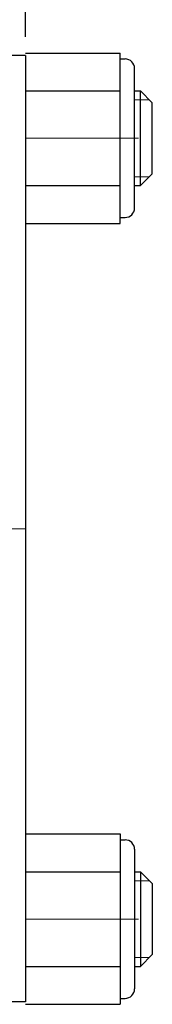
# Model space of a CAD drawing. Header units: millimetres. Extents: x 1985 to 3728, y -349 to 214.
# Tile 16 of 17: x 3673 to 3684, y 19 to 102. Entities that reach past the tile are written whole.
import ezdxf

# ---------------------------------------------------------------- set-up
doc = ezdxf.new("R2010")
doc.units = ezdxf.units.MM
doc.linetypes.add('CENTER', pattern=[50.8, 31.75, -6.35, 6.35, -6.35])
doc.layers.get('Defpoints').update_dxf_attribs({"lineweight": 25})
for name, color, linetype, lineweight in [('图层1', 7, 'Continuous', 25), ('图层2', 3, 'CENTER', 13), ('图层3', 2, 'Continuous', 13), ('图层7', 4, 'Continuous', 13)]:
    doc.layers.add(name, color=color, linetype=linetype, lineweight=lineweight)
doc.dimstyles.new('ISO-25', dxfattribs={"dimtxt": 2.5, "dimasz": 2.5, "dimexe": 1.25, "dimexo": 0.625, "dimtad": 1, "dimdsep": 46, "dimtxsty": 'Standard', "dimcen": 2.5, "dimadec": 0, "dimazin": 0, "dimtfac": 1, "dimtmove": 0, "dimatfit": 3, "dimfxl": 1, "dimarcsym": 0})

# ---------------------------------------------------------------- blocks, each defined once
blk = doc.blocks.new('*D59')
at = {"layer": 'Defpoints', "color": 0}
for p in [(3673.071, 137.539), (3673.071, 98.714), (3072.171, 95.714)]:
    blk.add_point(p, dxfattribs=at)
at = {"layer": '图层3', "color": 0, "lineweight": -2}
for p, q in [((3072.171, 97.277), (3072.171, 140.664)), ((3673.071, 100.277), (3673.071, 140.664)), ((3078.421, 137.539), (3666.821, 137.539))]:
    blk.add_line(p, q, dxfattribs=at)
at = {"layer": '图层3', "color": 0}
for points in [[(3078.421, 138.581), (3078.421, 136.498), (3072.171, 137.539)], [(3666.821, 136.498), (3666.821, 138.581), (3673.071, 137.539)]]:
    blk.add_solid(points, dxfattribs=at)
at = {"layer": '图层3', "color": 0, "insert": (3372.621, 142.227), "char_height": 6.25, "attachment_point": 5}
blk.add_mtext('600.9', dxfattribs=at)

msp = doc.modelspace()

# ---------------------------------------------------------------- linework, layer by layer
at = {"layer": '图层1'}
for p, q in [((3673.071, 98.714), (3653.071, 98.714)), ((3673.071, 98.914), (3681.071, 98.914)), ((3673.071, 98.714), (3673.071, 18.714)), ((3681.071, 84.514), (3681.071, 98.914)), ((3681.071, 98.414), (3681.471, 98.414)), ((3682.271, 85.814), (3682.271, 97.614)), ((3673.071, 95.714), (3681.071, 95.714)), ((3682.271, 95.714), (3682.771, 95.714)), ((3682.771, 87.714), (3682.771, 95.714)), ((3683.771, 94.714), (3682.771, 95.714)), ((3683.771, 88.714), (3683.771, 94.714)), ((3682.771, 87.714), (3683.771, 88.714)), ((3673.071, 87.714), (3681.071, 87.714)), ((3682.271, 87.714), (3682.771, 87.714)), ((3681.071, 85.014), (3681.471, 85.014)), ((3673.071, 84.514), (3681.071, 84.514)), ((3673.071, 32.914), (3681.071, 32.914)), ((3681.071, 32.914), (3681.071, 18.514)), ((3681.071, 32.414), (3681.471, 32.414)), ((3682.271, 31.614), (3682.271, 19.814)), ((3673.071, 29.714), (3681.071, 29.714)), ((3682.271, 29.714), (3682.771, 29.714)), ((3682.771, 29.714), (3682.771, 21.714)), ((3682.771, 29.714), (3683.771, 28.714)), ((3683.771, 28.714), (3683.771, 22.714)), ((3683.771, 22.714), (3682.771, 21.714)), ((3673.071, 21.714), (3681.071, 21.714)), ((3682.271, 21.714), (3682.771, 21.714)), ((3673.071, 18.714), (3653.071, 18.714)), ((3673.071, 18.514), (3681.071, 18.514)), ((3681.071, 19.014), (3681.471, 19.014))]:
    msp.add_line(p, q, dxfattribs=at)
for centre, start, end in [((3681.471, 97.614), 0, 90), ((3681.471, 85.814), 270, 0), ((3681.471, 31.614), 0, 90), ((3681.471, 19.814), 270, 0)]:
    msp.add_arc(centre, 0.8, start, end, dxfattribs=at)
at = {"layer": '图层2', "ltscale": 0.3}
for p, q in [((3673.071, 91.714), (3683.771, 91.714)), ((3651.924, 58.714), (3673.071, 58.714)), ((3673.071, 25.714), (3683.771, 25.714))]:
    msp.add_line(p, q, dxfattribs=at)
at = {"layer": '图层2'}
msp.add_line((3031.171, 58.714), (3673.071, 58.714), dxfattribs=at)
at = {"layer": '图层7'}
for p, q in [((3682.271, 94.964), (3683.521, 94.964)), ((3682.271, 88.464), (3683.521, 88.464)), ((3682.271, 28.964), (3683.521, 28.964)), ((3682.271, 22.464), (3683.521, 22.464))]:
    msp.add_line(p, q, dxfattribs=at)

# ---------------------------------------------------------------- dimensions: what is measured, and where the dimension line sits
at = {"layer": '图层3'}
dim = msp.add_linear_dim(base=(3673.071, 137.539), p1=(3072.171, 95.714), p2=(3673.071, 98.714), dimstyle='ISO-25', override={"dimscale": 2.5}, dxfattribs=at)
dim.commit()
dim.dimension.update_dxf_attribs({"geometry": '*D59', "text_midpoint": (3372.621, 142.227)})

doc.saveas('drawing.dxf')
